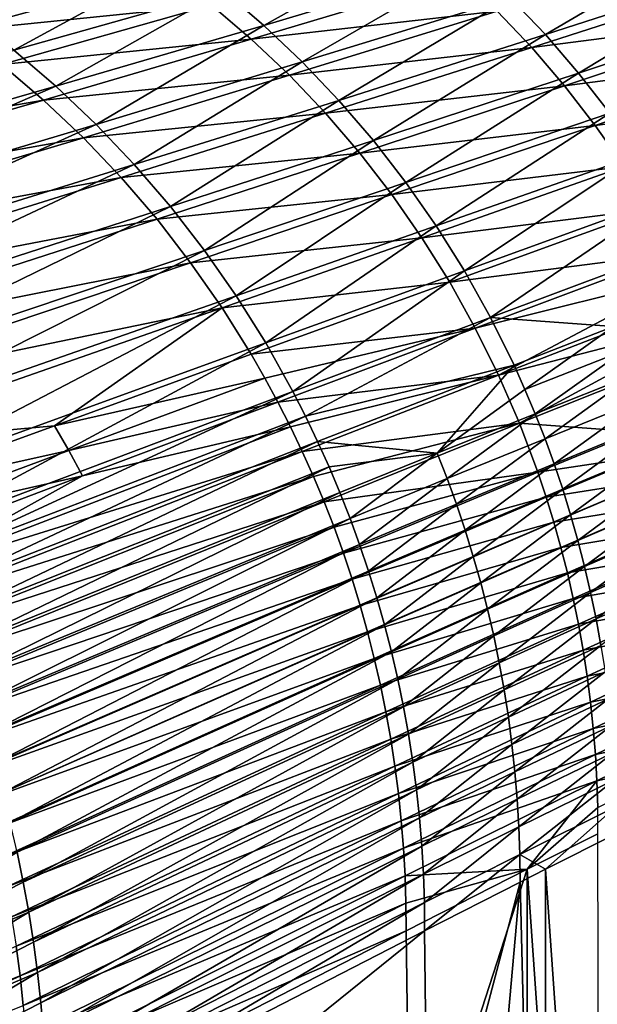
# Model space of a CAD drawing. Header units: metres. Extents: x -900 to 900, y -400 to 400.
# Tile 231 of 249: x 666 to 750, y 133 to 277. Entities that reach past the tile are written whole.
import ezdxf

# ---------------------------------------------------------------- set-up
doc = ezdxf.new("R2010")
doc.units = ezdxf.units.M

msp = doc.modelspace()

# ---------------------------------------------------------------- linework, layer by layer
at = {"layer": 'top'}
for points in [[(696.140564, 280.712952, -193.232162), (726.850037, 289.630035, -139.666245), (701.973083, 275.690826, -193.145844)], [(726.850037, 289.630035, -139.666245), (732.439453, 284.814392, -139.598907), (701.973083, 275.690826, -193.145844)], [(737.780701, 279.726501, -139.53241), (768.314331, 289.339294, -86.211838), (742.861511, 274.378143, -139.467117)], [(742.861511, 274.378143, -139.467117), (768.314331, 289.339294, -86.211838), (773.201111, 284.199371, -86.173347)], [(659.30835, 277.047516, -247.010651), (690.061401, 285.43866, -193.319229), (665.667358, 272.106506, -246.915344)], [(690.061401, 285.43866, -193.319229), (696.140564, 280.712952, -193.232162), (665.667358, 272.106506, -246.915344)], [(701.973083, 275.690826, -193.145844), (732.439453, 284.814392, -139.598907), (707.545654, 270.383759, -193.060745)], [(732.439453, 284.814392, -139.598907), (737.780701, 279.726501, -139.53241), (707.545654, 270.383759, -193.060745)], [(657.586487, 274.902618, -245.771866), (688.307922, 283.299896, -192.13884), (651.034851, 279.450592, -245.912582)], [(694.342712, 278.644592, -192.013016), (688.307922, 283.299896, -192.13884), (657.586487, 274.902618, -245.771866)], [(747.670288, 268.781555, -139.403473), (742.861511, 274.378143, -139.467117), (773.201111, 284.199371, -86.173347)], [(747.670288, 268.781555, -139.403473), (773.201111, 284.199371, -86.173347), (777.82782, 278.822815, -86.135628)], [(694.342712, 278.644592, -192.013016), (700.13385, 273.690735, -191.892166), (730.538452, 282.790558, -138.432159)], [(730.538452, 282.790558, -138.432159), (700.13385, 273.690735, -191.892166), (735.835388, 277.768463, -138.33403)], [(735.835388, 277.768463, -138.33403), (740.867798, 272.480621, -138.241013), (771.153809, 282.287537, -85.019493)], [(771.153809, 282.287537, -85.019493), (740.867798, 272.480621, -138.241013), (775.729065, 276.970154, -84.958496)], [(665.667358, 272.106506, -246.915344), (696.140564, 280.712952, -193.232162), (671.768677, 266.855316, -246.821625)], [(696.140564, 280.712952, -193.232162), (701.973083, 275.690826, -193.145844), (671.768677, 266.855316, -246.821625)], [(707.545654, 270.383759, -193.060745), (737.780701, 279.726501, -139.53241), (712.84552, 264.803894, -192.977402)], [(737.780701, 279.726501, -139.53241), (742.861511, 274.378143, -139.467117), (712.84552, 264.803894, -192.977402)], [(663.901611, 270.032257, -245.636459), (694.342712, 278.644592, -192.013016), (657.586487, 274.902618, -245.771866)], [(700.13385, 273.690735, -191.892166), (694.342712, 278.644592, -192.013016), (663.901611, 270.032257, -245.636459)], [(700.13385, 273.690735, -191.892166), (705.663879, 268.447693, -191.776764), (735.835388, 277.768463, -138.33403)], [(735.835388, 277.768463, -138.33403), (705.663879, 268.447693, -191.776764), (740.867798, 272.480621, -138.241013)], [(752.195984, 262.949646, -139.341843), (747.670288, 268.781555, -139.403473), (777.82782, 278.822815, -86.135628)], [(740.867798, 272.480621, -138.241013), (745.625244, 266.942505, -138.153458), (775.729065, 276.970154, -84.958496)], [(775.729065, 276.970154, -84.958496), (745.625244, 266.942505, -138.153458), (780.032227, 271.43042, -84.902359)], [(671.768677, 266.855316, -246.821625), (701.973083, 275.690826, -193.145844), (677.598267, 261.306, -246.72995)], [(701.973083, 275.690826, -193.145844), (707.545654, 270.383759, -193.060745), (677.598267, 261.306, -246.72995)], [(669.961731, 264.849304, -245.506821), (700.13385, 273.690735, -191.892166), (663.901611, 270.032257, -245.636459)], [(705.663879, 268.447693, -191.776764), (700.13385, 273.690735, -191.892166), (669.961731, 264.849304, -245.506821)], [(712.84552, 264.803894, -192.977402), (742.861511, 274.378143, -139.467117), (717.860718, 258.96402, -192.896286)], [(717.860718, 258.96402, -192.896286), (742.861511, 274.378143, -139.467117), (747.670288, 268.781555, -139.403473)], [(671.768677, 266.855316, -246.821625), (611.713806, 249.599762, -354.438263), (665.667358, 272.106506, -246.915344)], [(705.663879, 268.447693, -191.776764), (710.916809, 262.92627, -191.667252), (740.867798, 272.480621, -138.241013)], [(740.867798, 272.480621, -138.241013), (710.916809, 262.92627, -191.667252), (745.625244, 266.942505, -138.153458)], [(677.598267, 261.306, -246.72995), (707.545654, 270.383759, -193.060745), (683.142639, 255.471359, -246.640808)], [(707.545654, 270.383759, -193.060745), (712.84552, 264.803894, -192.977402), (683.142639, 255.471359, -246.640808)], [(745.625244, 266.942505, -138.153458), (750.098267, 261.170746, -138.071701), (780.032227, 271.43042, -84.902359)], [(780.032227, 271.43042, -84.902359), (750.098267, 261.170746, -138.071701), (784.054077, 265.684509, -84.85125)], [(663.901611, 270.032257, -245.636459), (603.340515, 253.29071, -353.127075), (669.961731, 264.849304, -245.506821)], [(675.748596, 259.363739, -245.383438), (705.663879, 268.447693, -191.776764), (669.961731, 264.849304, -245.506821)], [(710.916809, 262.92627, -191.667252), (705.663879, 268.447693, -191.776764), (675.748596, 259.363739, -245.383438)], [(722.579712, 252.877563, -192.817886), (717.860718, 258.96402, -192.896286), (747.670288, 268.781555, -139.403473)], [(722.579712, 252.877563, -192.817886), (747.670288, 268.781555, -139.403473), (752.195984, 262.949646, -139.341843)], [(618.096008, 243.528976, -354.347748), (611.713806, 249.599762, -354.438263), (671.768677, 266.855316, -246.821625)], [(677.598267, 261.306, -246.72995), (618.096008, 243.528976, -354.347748), (671.768677, 266.855316, -246.821625)], [(710.916809, 262.92627, -191.667252), (715.881714, 257.142578, -191.564026), (745.625244, 266.942505, -138.153458)], [(745.625244, 266.942505, -138.153458), (715.881714, 257.142578, -191.564026), (750.098267, 261.170746, -138.071701)], [(603.340515, 253.29071, -353.127075), (609.981384, 247.609665, -352.997192), (669.961731, 264.849304, -245.506821)], [(669.961731, 264.849304, -245.506821), (609.981384, 247.609665, -352.997192), (675.748596, 259.363739, -245.383438)], [(683.142639, 255.471359, -246.640808), (712.84552, 264.803894, -192.977402), (688.38916, 249.364807, -246.554657)], [(712.84552, 264.803894, -192.977402), (717.860718, 258.96402, -192.896286), (688.38916, 249.364807, -246.554657)], [(750.098267, 261.170746, -138.071701), (754.277588, 255.182022, -137.996048), (784.054077, 265.684509, -84.85125)], [(681.245361, 253.586823, -245.266769), (710.916809, 262.92627, -191.667252), (675.748596, 259.363739, -245.383438)], [(715.881714, 257.142578, -191.564026), (710.916809, 262.92627, -191.667252), (681.245361, 253.586823, -245.266769)], [(726.991882, 246.558472, -192.742722), (722.579712, 252.877563, -192.817886), (752.195984, 262.949646, -139.341843)], [(752.195984, 262.949646, -139.341843), (756.428345, 256.895874, -139.282639), (726.991882, 246.558472, -192.742722)], [(624.16803, 237.147766, -354.261108), (618.096008, 243.528976, -354.347748), (677.598267, 261.306, -246.72995)], [(683.142639, 255.471359, -246.640808), (624.16803, 237.147766, -354.261108), (677.598267, 261.306, -246.72995)], [(715.881714, 257.142578, -191.564026), (720.54895, 251.113983, -191.467499), (750.098267, 261.170746, -138.071701)], [(750.098267, 261.170746, -138.071701), (720.54895, 251.113983, -191.467499), (754.277588, 255.182022, -137.996048)], [(609.981384, 247.609665, -352.997192), (616.324951, 241.598602, -352.875092), (675.748596, 259.363739, -245.383438)], [(675.748596, 259.363739, -245.383438), (616.324951, 241.598602, -352.875092), (681.245361, 253.586823, -245.266769)], [(688.38916, 249.364807, -246.554657), (717.860718, 258.96402, -192.896286), (693.325806, 243.000473, -246.47197)], [(693.325806, 243.000473, -246.47197), (717.860718, 258.96402, -192.896286), (722.579712, 252.877563, -192.817886)], [(686.440491, 247.535553, -245.157227), (715.881714, 257.142578, -191.564026), (681.245361, 253.586823, -245.266769)], [(720.54895, 251.113983, -191.467499), (715.881714, 257.142578, -191.564026), (686.440491, 247.535553, -245.157227)], [(756.428345, 256.895874, -139.282639), (731.087219, 240.021255, -192.67128), (726.991882, 246.558472, -192.742722)], [(756.428345, 256.895874, -139.282639), (760.357605, 250.634125, -139.226257), (731.087219, 240.021255, -192.67128)], [(629.915649, 230.471207, -354.17865), (624.16803, 237.147766, -354.261108), (683.142639, 255.471359, -246.640808)], [(688.38916, 249.364807, -246.554657), (629.915649, 230.471207, -354.17865), (683.142639, 255.471359, -246.640808)], [(720.54895, 251.113983, -191.467499), (724.908936, 244.85788, -191.378036), (754.277588, 255.182022, -137.996048)], [(754.277588, 255.182022, -137.996048), (724.908936, 244.85788, -191.378036), (758.15387, 248.993011, -137.926849)], [(616.324951, 241.598602, -352.875092), (622.352295, 235.270294, -352.761108), (681.245361, 253.586823, -245.266769)], [(681.245361, 253.586823, -245.266769), (622.352295, 235.270294, -352.761108), (686.440491, 247.535553, -245.157227)], [(697.941223, 236.393082, -246.393204), (693.325806, 243.000473, -246.47197), (722.579712, 252.877563, -192.817886)], [(697.941223, 236.393082, -246.393204), (722.579712, 252.877563, -192.817886), (726.991882, 246.558472, -192.742722)], [(691.323975, 241.228241, -245.05513), (720.54895, 251.113983, -191.467499), (686.440491, 247.535553, -245.157227)], [(724.908936, 244.85788, -191.378036), (720.54895, 251.113983, -191.467499), (691.323975, 241.228241, -245.05513)], [(760.357605, 250.634125, -139.226257), (734.856506, 233.28093, -192.604034), (731.087219, 240.021255, -192.67128)], [(760.357605, 250.634125, -139.226257), (763.974915, 244.178833, -139.173096), (734.856506, 233.28093, -192.604034)], [(635.325317, 223.515152, -354.100739), (629.915649, 230.471207, -354.17865), (688.38916, 249.364807, -246.554657)], [(693.325806, 243.000473, -246.47197), (635.325317, 223.515152, -354.100739), (688.38916, 249.364807, -246.554657)], [(724.908936, 244.85788, -191.378036), (728.951904, 238.391632, -191.296036), (758.15387, 248.993011, -137.926849)], [(758.15387, 248.993011, -137.926849), (728.951904, 238.391632, -191.296036), (761.717712, 242.620346, -137.864426)], [(622.352295, 235.270294, -352.761108), (628.050598, 228.643784, -352.655396), (686.440491, 247.535553, -245.157227)], [(686.440491, 247.535553, -245.157227), (628.050598, 228.643784, -352.655396), (691.323975, 241.228241, -245.05513)], [(702.225037, 229.557953, -246.318832), (697.941223, 236.393082, -246.393204), (726.991882, 246.558472, -192.742722)], [(726.991882, 246.558472, -192.742722), (731.087219, 240.021255, -192.67128), (702.225037, 229.557953, -246.318832)], [(695.88562, 234.683182, -244.960876), (724.908936, 244.85788, -191.378036), (691.323975, 241.228241, -245.05513)], [(728.951904, 238.391632, -191.296036), (724.908936, 244.85788, -191.378036), (695.88562, 234.683182, -244.960876)], [(734.856506, 233.28093, -192.604034), (763.974915, 244.178833, -139.173096), (752.725342, 231.93576, -165.799606)], [(640.384399, 216.296082, -354.027618), (635.325317, 223.515152, -354.100739), (693.325806, 243.000473, -246.47197)], [(640.384399, 216.296082, -354.027618), (693.325806, 243.000473, -246.47197), (697.941223, 236.393082, -246.393204)], [(728.951904, 238.391632, -191.296036), (732.668335, 231.73262, -191.221878), (761.717712, 242.620346, -137.864426)], [(761.717712, 242.620346, -137.864426), (732.668335, 231.73262, -191.221878), (763.379578, 239.370361, -137.835861)], [(628.050598, 228.643784, -352.655396), (633.408447, 221.739563, -352.558228), (691.323975, 241.228241, -245.05513)], [(691.323975, 241.228241, -245.05513), (633.408447, 221.739563, -352.558228), (695.88562, 234.683182, -244.960876)], [(731.087219, 240.021255, -192.67128), (706.167603, 222.51091, -246.249298), (702.225037, 229.557953, -246.318832)], [(731.087219, 240.021255, -192.67128), (734.856506, 233.28093, -192.604034), (706.167603, 222.51091, -246.249298)], [(732.668335, 231.73262, -191.221878), (736.048462, 224.898224, -191.15596), (763.379578, 239.370361, -137.835861)], [(763.379578, 239.370361, -137.835861), (736.048462, 224.898224, -191.15596), (764.959839, 236.080719, -137.809128)], [(700.115417, 227.918716, -244.874832), (728.951904, 238.391632, -191.296036), (695.88562, 234.683182, -244.960876)], [(732.668335, 231.73262, -191.221878), (728.951904, 238.391632, -191.296036), (700.115417, 227.918716, -244.874832)], [(645.080994, 208.831192, -353.959625), (640.384399, 216.296082, -354.027618), (697.941223, 236.393082, -246.393204)], [(645.080994, 208.831192, -353.959625), (697.941223, 236.393082, -246.393204), (702.225037, 229.557953, -246.318832)], [(736.048462, 224.898224, -191.15596), (766.457336, 232.753494, -137.784241), (764.959839, 236.080719, -137.809128)], [(633.408447, 221.739563, -352.558228), (638.414551, 214.578186, -352.469788), (695.88562, 234.683182, -244.960876)], [(695.88562, 234.683182, -244.960876), (638.414551, 214.578186, -352.469788), (671.542908, 217.536606, -298.607544)], [(700.115417, 227.918716, -244.874832), (695.88562, 234.683182, -244.960876), (671.542908, 217.536606, -298.607544)], [(734.856506, 233.28093, -192.604034), (708.008057, 218.91301, -246.216492), (706.167603, 222.51091, -246.249298)], [(708.008057, 218.91301, -246.216492), (734.856506, 233.28093, -192.604034), (738.291321, 226.352997, -192.541489)], [(738.291321, 226.352997, -192.541489), (734.856506, 233.28093, -192.604034), (752.725342, 231.93576, -165.799606)], [(702.102661, 224.459915, -244.834991), (732.668335, 231.73262, -191.221878), (700.115417, 227.918716, -244.874832)], [(704.003174, 220.95314, -244.797333), (732.668335, 231.73262, -191.221878), (702.102661, 224.459915, -244.834991)], [(704.003174, 220.95314, -244.797333), (736.048462, 224.898224, -191.15596), (732.668335, 231.73262, -191.221878)], [(736.048462, 224.898224, -191.15596), (739.082764, 217.905823, -191.098648), (766.457336, 232.753494, -137.784241)], [(752.725342, 231.93576, -165.799606), (739.880859, 222.823639, -192.512131), (738.291321, 226.352997, -192.541489)], [(739.082764, 217.905823, -191.098648), (767.870911, 229.390762, -137.761261), (766.457336, 232.753494, -137.784241)], [(754.282043, 228.482697, -165.772949), (739.880859, 222.823639, -192.512131), (752.725342, 231.93576, -165.799606)], [(649.404358, 201.138214, -353.897095), (645.080994, 208.831192, -353.959625), (702.225037, 229.557953, -246.318832)], [(702.225037, 229.557953, -246.318832), (706.167603, 222.51091, -246.249298), (649.404358, 201.138214, -353.897095)], [(756.04364, 216.661957, -164.352264), (767.870911, 229.390762, -137.761261), (739.082764, 217.905823, -191.098648)], [(702.102661, 224.459915, -244.834991), (700.115417, 227.918716, -244.874832), (671.542908, 217.536606, -298.607544)], [(739.880859, 222.823639, -192.512131), (754.282043, 228.482697, -165.772949), (741.384033, 219.253387, -192.484131)], [(741.384033, 219.253387, -192.484131), (754.282043, 228.482697, -165.772949), (755.754211, 224.989685, -165.747528)], [(709.759949, 215.268295, -246.185074), (708.008057, 218.91301, -246.216492), (738.291321, 226.352997, -192.541489)], [(738.291321, 226.352997, -192.541489), (727.131042, 213.539215, -219.277603), (709.759949, 215.268295, -246.185074)], [(739.880859, 222.823639, -192.512131), (727.131042, 213.539215, -219.277603), (738.291321, 226.352997, -192.541489)], [(705.815674, 217.400665, -244.761902), (736.048462, 224.898224, -191.15596), (704.003174, 220.95314, -244.797333)], [(736.048462, 224.898224, -191.15596), (705.815674, 217.400665, -244.761902), (707.53894, 213.804764, -244.72876)], [(739.082764, 217.905823, -191.098648), (736.048462, 224.898224, -191.15596), (707.53894, 213.804764, -244.72876)], [(741.384033, 219.253387, -192.484131), (755.754211, 224.989685, -165.747528), (742.799927, 215.644272, -192.45755)], [(755.754211, 224.989685, -165.747528), (757.141052, 221.458725, -165.723373), (742.799927, 215.644272, -192.45755)], [(671.542908, 217.536606, -298.607544), (673.625793, 213.917831, -298.568787), (702.102661, 224.459915, -244.834991)], [(673.625793, 213.917831, -298.568787), (704.003174, 220.95314, -244.797333), (702.102661, 224.459915, -244.834991)], [(706.167603, 222.51091, -246.249298), (651.422913, 197.211914, -353.86792), (649.404358, 201.138214, -353.897095)], [(706.167603, 222.51091, -246.249298), (708.008057, 218.91301, -246.216492), (651.422913, 197.211914, -353.86792)], [(727.131042, 213.539215, -219.277603), (739.880859, 222.823639, -192.512131), (741.384033, 219.253387, -192.484131)], [(675.617737, 210.249283, -298.532288), (704.003174, 220.95314, -244.797333), (673.625793, 213.917831, -298.568787)], [(675.617737, 210.249283, -298.532288), (705.815674, 217.400665, -244.761902), (704.003174, 220.95314, -244.797333)], [(742.799927, 215.644272, -192.45755), (757.141052, 221.458725, -165.723373), (744.127808, 211.998383, -192.432449)], [(744.127808, 211.998383, -192.432449), (757.141052, 221.458725, -165.723373), (758.441711, 217.891861, -165.700546)], [(708.008057, 218.91301, -246.216492), (653.344421, 193.235504, -353.84024), (651.422913, 197.211914, -353.86792)], [(653.344421, 193.235504, -353.84024), (708.008057, 218.91301, -246.216492), (709.759949, 215.268295, -246.185074)], [(728.578125, 209.849625, -219.250031), (727.131042, 213.539215, -219.277603), (741.384033, 219.253387, -192.484131)], [(741.384033, 219.253387, -192.484131), (742.799927, 215.644272, -192.45755), (728.578125, 209.849625, -219.250031)], [(638.414551, 214.578186, -352.469788), (643.057434, 207.180191, -352.390259), (671.542908, 217.536606, -298.607544)], [(671.542908, 217.536606, -298.607544), (643.057434, 207.180191, -352.390259), (673.625793, 213.917831, -298.568787)], [(707.53894, 213.804764, -244.72876), (709.17157, 210.16777, -244.697937), (739.082764, 217.905823, -191.098648)], [(709.17157, 210.16777, -244.697937), (710.712463, 206.491928, -244.669479), (739.082764, 217.905823, -191.098648)], [(739.082764, 217.905823, -191.098648), (710.712463, 206.491928, -244.669479), (741.763123, 210.772614, -191.050339)], [(741.763123, 210.772614, -191.050339), (756.04364, 216.661957, -164.352264), (739.082764, 217.905823, -191.098648)], [(745.366943, 208.317795, -192.40889), (744.127808, 211.998383, -192.432449), (758.441711, 217.891861, -165.700546)], [(758.441711, 217.891861, -165.700546), (759.655579, 214.291107, -165.679108), (745.366943, 208.317795, -192.40889)], [(649.31604, 195.684418, -352.288177), (705.815674, 217.400665, -244.761902), (675.617737, 210.249283, -298.532288)], [(707.53894, 213.804764, -244.72876), (705.815674, 217.400665, -244.761902), (649.31604, 195.684418, -352.288177)], [(757.22522, 213.12735, -164.332932), (756.04364, 216.661957, -164.352264), (741.763123, 210.772614, -191.050339)], [(655.167908, 189.211365, -353.814087), (653.344421, 193.235504, -353.84024), (709.759949, 215.268295, -246.185074)], [(709.759949, 215.268295, -246.185074), (711.422302, 211.578888, -246.15509), (655.167908, 189.211365, -353.814087)], [(727.131042, 213.539215, -219.277603), (711.422302, 211.578888, -246.15509), (709.759949, 215.268295, -246.185074)], [(742.799927, 215.644272, -192.45755), (729.935242, 206.122482, -219.224045), (728.578125, 209.849625, -219.250031)], [(729.935242, 206.122482, -219.224045), (742.799927, 215.644272, -192.45755), (744.127808, 211.998383, -192.432449)], [(643.057434, 207.180191, -352.390259), (645.239136, 203.398865, -352.353912), (673.625793, 213.917831, -298.568787)], [(645.239136, 203.398865, -352.353912), (675.617737, 210.249283, -298.532288), (673.625793, 213.917831, -298.568787)], [(649.31604, 195.684418, -352.288177), (651.208374, 191.756424, -352.25882), (707.53894, 213.804764, -244.72876)], [(651.208374, 191.756424, -352.25882), (709.17157, 210.16777, -244.697937), (707.53894, 213.804764, -244.72876)], [(712.994202, 207.846909, -246.126602), (711.422302, 211.578888, -246.15509), (727.131042, 213.539215, -219.277603)], [(714.474731, 204.074539, -246.09967), (712.994202, 207.846909, -246.126602), (727.131042, 213.539215, -219.277603)], [(714.474731, 204.074539, -246.09967), (727.131042, 213.539215, -219.277603), (728.578125, 209.849625, -219.250031)], [(759.655579, 214.291107, -165.679108), (746.516724, 204.604645, -192.386917), (745.366943, 208.317795, -192.40889)], [(759.655579, 214.291107, -165.679108), (760.781921, 210.658539, -165.659119), (746.516724, 204.604645, -192.386917)], [(731.201599, 202.35994, -219.199692), (729.935242, 206.122482, -219.224045), (744.127808, 211.998383, -192.432449)], [(731.201599, 202.35994, -219.199692), (744.127808, 211.998383, -192.432449), (745.366943, 208.317795, -192.40889)], [(742.969788, 207.158417, -191.029678), (757.22522, 213.12735, -164.332932), (741.763123, 210.772614, -191.050339)], [(758.319458, 209.564438, -164.315857), (757.22522, 213.12735, -164.332932), (742.969788, 207.158417, -191.029678)], [(711.422302, 211.578888, -246.15509), (656.892273, 185.141891, -353.789459), (655.167908, 189.211365, -353.814087)], [(656.892273, 185.141891, -353.789459), (711.422302, 211.578888, -246.15509), (712.994202, 207.846909, -246.126602)], [(710.712463, 206.491928, -244.669479), (712.160461, 202.779526, -244.643433), (741.763123, 210.772614, -191.050339)], [(741.763123, 210.772614, -191.050339), (712.160461, 202.779526, -244.643433), (713.515442, 199.032745, -244.619843)], [(742.969788, 207.158417, -191.029678), (741.763123, 210.772614, -191.050339), (713.515442, 199.032745, -244.619843)], [(760.781921, 210.658539, -165.659119), (747.576477, 200.861038, -192.366623), (746.516724, 204.604645, -192.386917)], [(747.576477, 200.861038, -192.366623), (760.781921, 210.658539, -165.659119), (761.820129, 206.996231, -165.640625)], [(647.325806, 199.566086, -352.319885), (675.617737, 210.249283, -298.532288), (645.239136, 203.398865, -352.353912)], [(647.325806, 199.566086, -352.319885), (649.31604, 195.684418, -352.288177), (675.617737, 210.249283, -298.532288)], [(651.208374, 191.756424, -352.25882), (653.001404, 187.784653, -352.231842), (709.17157, 210.16777, -244.697937)], [(653.001404, 187.784653, -352.231842), (710.712463, 206.491928, -244.669479), (709.17157, 210.16777, -244.697937)], [(715.863159, 200.263962, -246.074356), (714.474731, 204.074539, -246.09967), (728.578125, 209.849625, -219.250031)], [(728.578125, 209.849625, -219.250031), (729.935242, 206.122482, -219.224045), (715.863159, 200.263962, -246.074356)], [(744.087219, 203.515213, -191.011414), (758.319458, 209.564438, -164.315857), (742.969788, 207.158417, -191.029678)], [(759.326294, 205.97522, -164.301086), (758.319458, 209.564438, -164.315857), (744.087219, 203.515213, -191.011414)], [(658.516541, 181.029526, -353.766388), (656.892273, 185.141891, -353.789459), (712.994202, 207.846909, -246.126602)], [(658.516541, 181.029526, -353.766388), (712.994202, 207.846909, -246.126602), (714.474731, 204.074539, -246.09967)], [(732.376587, 198.564163, -219.177032), (731.201599, 202.35994, -219.199692), (745.366943, 208.317795, -192.40889)], [(745.366943, 208.317795, -192.40889), (746.516724, 204.604645, -192.386917), (732.376587, 198.564163, -219.177032)], [(653.001404, 187.784653, -352.231842), (654.693665, 183.771713, -352.207306), (710.712463, 206.491928, -244.669479)], [(654.693665, 183.771713, -352.207306), (712.160461, 202.779526, -244.643433), (710.712463, 206.491928, -244.669479)], [(714.7771, 195.253738, -244.59874), (742.969788, 207.158417, -191.029678), (713.515442, 199.032745, -244.619843)], [(744.087219, 203.515213, -191.011414), (742.969788, 207.158417, -191.029678), (714.7771, 195.253738, -244.59874)], [(729.935242, 206.122482, -219.224045), (717.158691, 196.417389, -246.05069), (715.863159, 200.263962, -246.074356)], [(717.158691, 196.417389, -246.05069), (729.935242, 206.122482, -219.224045), (731.201599, 202.35994, -219.199692)], [(748.545593, 197.089127, -192.348038), (747.576477, 200.861038, -192.366623), (761.820129, 206.996231, -165.640625)], [(748.545593, 197.089127, -192.348038), (761.820129, 206.996231, -165.640625), (762.769714, 203.306305, -165.623672)], [(746.516724, 204.604645, -192.386917), (733.459473, 194.737366, -219.156128), (732.376587, 198.564163, -219.177032)], [(746.516724, 204.604645, -192.386917), (747.576477, 200.861038, -192.366623), (733.459473, 194.737366, -219.156128)], [(745.115295, 199.845078, -190.995575), (759.326294, 205.97522, -164.301086), (744.087219, 203.515213, -191.011414)], [(760.245483, 202.361725, -164.288651), (759.326294, 205.97522, -164.301086), (745.115295, 199.845078, -190.995575)], [(660.039856, 176.876694, -353.744965), (658.516541, 181.029526, -353.766388), (714.474731, 204.074539, -246.09967)], [(660.039856, 176.876694, -353.744965), (714.474731, 204.074539, -246.09967), (715.863159, 200.263962, -246.074356)], [(715.945435, 191.444687, -244.580185), (744.087219, 203.515213, -191.011414), (714.7771, 195.253738, -244.59874)], [(745.115295, 199.845078, -190.995575), (744.087219, 203.515213, -191.011414), (715.945435, 191.444687, -244.580185)], [(749.423706, 193.291092, -192.331238), (748.545593, 197.089127, -192.348038), (762.769714, 203.306305, -165.623672)], [(762.769714, 203.306305, -165.623672), (763.630127, 199.590836, -165.608353), (749.423706, 193.291092, -192.331238)], [(654.693665, 183.771713, -352.207306), (656.284119, 179.720093, -352.185181), (712.160461, 202.779526, -244.643433)], [(712.160461, 202.779526, -244.643433), (656.284119, 179.720093, -352.185181), (713.515442, 199.032745, -244.619843)], [(718.360718, 192.537033, -246.028748), (717.158691, 196.417389, -246.05069), (731.201599, 202.35994, -219.199692)], [(718.360718, 192.537033, -246.028748), (731.201599, 202.35994, -219.199692), (732.376587, 198.564163, -219.177032)], [(746.053833, 196.15007, -190.982224), (760.245483, 202.361725, -164.288651), (745.115295, 199.845078, -190.995575)], [(761.076904, 198.725937, -164.27861), (760.245483, 202.361725, -164.288651), (746.053833, 196.15007, -190.982224)], [(661.461304, 172.685898, -353.725159), (660.039856, 176.876694, -353.744965), (715.863159, 200.263962, -246.074356)], [(715.863159, 200.263962, -246.074356), (717.158691, 196.417389, -246.05069), (661.461304, 172.685898, -353.725159)], [(747.576477, 200.861038, -192.366623), (734.449707, 190.881714, -219.137054), (733.459473, 194.737366, -219.156128)], [(734.449707, 190.881714, -219.137054), (747.576477, 200.861038, -192.366623), (748.545593, 197.089127, -192.348038)], [(713.515442, 199.032745, -244.619843), (656.284119, 179.720093, -352.185181), (657.772339, 175.632248, -352.165497)], [(714.7771, 195.253738, -244.59874), (713.515442, 199.032745, -244.619843), (657.772339, 175.632248, -352.165497)], [(717.020203, 187.607742, -244.564194), (745.115295, 199.845078, -190.995575), (715.945435, 191.444687, -244.580185)], [(746.053833, 196.15007, -190.982224), (745.115295, 199.845078, -190.995575), (717.020203, 187.607742, -244.564194)], [(763.630127, 199.590836, -165.608353), (750.210266, 189.469086, -192.316284), (749.423706, 193.291092, -192.331238)], [(763.630127, 199.590836, -165.608353), (764.400879, 195.85199, -165.594681), (750.210266, 189.469086, -192.316284)], [(719.468445, 188.625168, -246.008591), (718.360718, 192.537033, -246.028748), (732.376587, 198.564163, -219.177032)], [(732.376587, 198.564163, -219.177032), (733.459473, 194.737366, -219.156128), (719.468445, 188.625168, -246.008591)], [(746.90271, 192.432251, -190.971405), (761.076904, 198.725937, -164.27861), (746.053833, 196.15007, -190.982224)], [(761.820435, 195.069885, -164.270996), (761.076904, 198.725937, -164.27861), (746.90271, 192.432251, -190.971405)], [(717.158691, 196.417389, -246.05069), (662.78009, 168.459625, -353.707062), (661.461304, 172.685898, -353.725159)], [(717.158691, 196.417389, -246.05069), (718.360718, 192.537033, -246.028748), (662.78009, 168.459625, -353.707062)], [(718.001282, 183.745102, -244.550842), (746.053833, 196.15007, -190.982224), (717.020203, 187.607742, -244.564194)], [(746.90271, 192.432251, -190.971405), (746.053833, 196.15007, -190.982224), (718.001282, 183.745102, -244.550842)], [(735.346863, 186.999435, -219.119858), (734.449707, 190.881714, -219.137054), (748.545593, 197.089127, -192.348038)], [(735.346863, 186.999435, -219.119858), (748.545593, 197.089127, -192.348038), (749.423706, 193.291092, -192.331238)], [(659.158264, 171.510559, -352.148315), (714.7771, 195.253738, -244.59874), (657.772339, 175.632248, -352.165497)], [(715.945435, 191.444687, -244.580185), (714.7771, 195.253738, -244.59874), (659.158264, 171.510559, -352.148315)], [(733.459473, 194.737366, -219.156128), (720.481445, 184.684052, -245.990265), (719.468445, 188.625168, -246.008591)], [(733.459473, 194.737366, -219.156128), (734.449707, 190.881714, -219.137054), (720.481445, 184.684052, -245.990265)], [(747.661743, 188.69368, -190.963181), (761.820435, 195.069885, -164.270996), (746.90271, 192.432251, -190.971405)], [(762.475891, 191.395477, -164.265884), (761.820435, 195.069885, -164.270996), (747.661743, 188.69368, -190.963181)], [(764.400879, 195.85199, -165.594681), (750.904907, 185.625305, -192.303223), (750.210266, 189.469086, -192.316284)], [(736.150452, 183.092789, -219.104599), (735.346863, 186.999435, -219.119858), (749.423706, 193.291092, -192.331238)], [(749.423706, 193.291092, -192.331238), (750.210266, 189.469086, -192.316284), (736.150452, 183.092789, -219.104599)], [(662.78009, 168.459625, -353.707062), (718.360718, 192.537033, -246.028748), (663.995605, 164.200394, -353.690674)], [(663.995605, 164.200394, -353.690674), (718.360718, 192.537033, -246.028748), (719.468445, 188.625168, -246.008591)], [(718.888611, 179.858902, -244.540146), (746.90271, 192.432251, -190.971405), (718.001282, 183.745102, -244.550842)], [(747.661743, 188.69368, -190.963181), (746.90271, 192.432251, -190.971405), (718.888611, 179.858902, -244.540146)], [(660.44165, 167.357452, -352.133636), (715.945435, 191.444687, -244.580185), (659.158264, 171.510559, -352.148315)], [(717.020203, 187.607742, -244.564194), (715.945435, 191.444687, -244.580185), (660.44165, 167.357452, -352.133636)], [(734.449707, 190.881714, -219.137054), (721.39917, 180.715958, -245.973816), (720.481445, 184.684052, -245.990265)], [(721.39917, 180.715958, -245.973816), (734.449707, 190.881714, -219.137054), (735.346863, 186.999435, -219.119858)], [(748.330811, 184.93631, -190.957565), (762.475891, 191.395477, -164.265884), (747.661743, 188.69368, -190.963181)], [(763.043152, 187.70433, -164.263336), (762.475891, 191.395477, -164.265884), (748.330811, 184.93631, -190.957565)], [(750.210266, 189.469086, -192.316284), (736.860046, 179.163986, -219.091339), (736.150452, 183.092789, -219.104599)], [(750.210266, 189.469086, -192.316284), (750.904907, 185.625305, -192.303223), (736.860046, 179.163986, -219.091339)], [(661.622375, 163.175339, -352.12149), (717.020203, 187.607742, -244.564194), (660.44165, 167.357452, -352.133636)], [(718.001282, 183.745102, -244.550842), (717.020203, 187.607742, -244.564194), (661.622375, 163.175339, -352.12149)], [(665.107178, 159.910767, -353.676025), (663.995605, 164.200394, -353.690674), (719.468445, 188.625168, -246.008591)], [(719.468445, 188.625168, -246.008591), (720.481445, 184.684052, -245.990265), (665.107178, 159.910767, -353.676025)], [(719.681946, 175.951324, -244.53215), (747.661743, 188.69368, -190.963181), (718.888611, 179.858902, -244.540146)], [(747.661743, 188.69368, -190.963181), (719.681946, 175.951324, -244.53215), (748.330811, 184.93631, -190.957565)], [(748.909851, 181.161789, -190.954666), (763.043152, 187.70433, -164.263336), (748.330811, 184.93631, -190.957565)], [(763.522217, 183.997971, -164.263428), (763.043152, 187.70433, -164.263336), (748.909851, 181.161789, -190.954666)], [(722.221069, 176.72319, -245.95932), (721.39917, 180.715958, -245.973816), (735.346863, 186.999435, -219.119858)], [(722.221069, 176.72319, -245.95932), (735.346863, 186.999435, -219.119858), (736.150452, 183.092789, -219.104599)], [(720.481445, 184.684052, -245.990265), (666.114136, 155.593292, -353.663177), (665.107178, 159.910767, -353.676025)], [(720.481445, 184.684052, -245.990265), (721.39917, 180.715958, -245.973816), (666.114136, 155.593292, -353.663177)], [(748.330811, 184.93631, -190.957565), (719.681946, 175.951324, -244.53215), (720.381226, 172.02446, -244.526901)], [(748.909851, 181.161789, -190.954666), (748.330811, 184.93631, -190.957565), (720.381226, 172.02446, -244.526901)], [(750.904907, 185.625305, -192.303223), (737.475342, 175.215302, -219.080139), (736.860046, 179.163986, -219.091339)], [(737.475342, 175.215302, -219.080139), (750.904907, 185.625305, -192.303223), (751.507263, 181.761948, -192.292114)], [(662.700256, 158.966599, -352.111877), (718.001282, 183.745102, -244.550842), (661.622375, 163.175339, -352.12149)], [(718.888611, 179.858902, -244.540146), (718.001282, 183.745102, -244.550842), (662.700256, 158.966599, -352.111877)], [(749.398865, 177.371704, -190.954529), (763.522217, 183.997971, -164.263428), (748.909851, 181.161789, -190.954666)], [(763.913025, 180.277954, -164.266235), (763.522217, 183.997971, -164.263428), (749.398865, 177.371704, -190.954529)], [(722.946899, 172.708054, -245.946823), (722.221069, 176.72319, -245.95932), (736.150452, 183.092789, -219.104599)], [(736.150452, 183.092789, -219.104599), (736.860046, 179.163986, -219.091339), (722.946899, 172.708054, -245.946823)], [(737.996094, 171.248993, -219.07106), (737.475342, 175.215302, -219.080139), (751.507263, 181.761948, -192.292114)], [(737.996094, 171.248993, -219.07106), (751.507263, 181.761948, -192.292114), (752.017151, 177.88121, -192.283051)], [(721.39917, 180.715958, -245.973816), (667.015991, 151.250549, -353.652161), (666.114136, 155.593292, -353.663177)], [(667.015991, 151.250549, -353.652161), (721.39917, 180.715958, -245.973816), (722.221069, 176.72319, -245.95932)], [(720.381226, 172.02446, -244.526901), (720.986328, 168.080078, -244.52446), (748.909851, 181.161789, -190.954666)], [(720.986328, 168.080078, -244.52446), (749.398865, 177.371704, -190.954529), (748.909851, 181.161789, -190.954666)], [(749.797729, 173.567612, -190.95726), (763.913025, 180.277954, -164.266235), (749.398865, 177.371704, -190.954529)], [(764.215393, 176.546249, -164.271805), (763.913025, 180.277954, -164.266235), (749.797729, 173.567612, -190.95726)], [(663.67511, 154.733658, -352.104858), (718.888611, 179.858902, -244.540146), (662.700256, 158.966599, -352.111877)], [(719.681946, 175.951324, -244.53215), (718.888611, 179.858902, -244.540146), (663.67511, 154.733658, -352.104858)], [(736.860046, 179.163986, -219.091339), (723.576172, 168.672882, -245.936371), (722.946899, 172.708054, -245.946823)], [(736.860046, 179.163986, -219.091339), (737.475342, 175.215302, -219.080139), (723.576172, 168.672882, -245.936371)], [(738.421997, 167.267349, -219.064178), (737.996094, 171.248993, -219.07106), (752.017151, 177.88121, -192.283051)], [(752.017151, 177.88121, -192.283051), (752.434204, 173.985336, -192.276047), (738.421997, 167.267349, -219.064178)], [(664.546814, 150.478912, -352.100403), (719.681946, 175.951324, -244.53215), (663.67511, 154.733658, -352.104858)], [(720.381226, 172.02446, -244.526901), (719.681946, 175.951324, -244.53215), (664.546814, 150.478912, -352.100403)], [(667.812317, 146.885132, -353.643005), (667.015991, 151.250549, -353.652161), (722.221069, 176.72319, -245.95932)], [(667.812317, 146.885132, -353.643005), (722.221069, 176.72319, -245.95932), (722.946899, 172.708054, -245.946823)], [(720.986328, 168.080078, -244.52446), (721.497253, 164.119949, -244.524918), (749.398865, 177.371704, -190.954529)], [(721.497253, 164.119949, -244.524918), (749.797729, 173.567612, -190.95726), (749.398865, 177.371704, -190.954529)], [(750.106323, 169.751541, -190.962906), (764.215393, 176.546249, -164.271805), (749.797729, 173.567612, -190.95726)], [(764.428955, 172.806335, -164.280121), (764.215393, 176.546249, -164.271805), (750.106323, 169.751541, -190.962906)], [(737.475342, 175.215302, -219.080139), (724.108643, 164.62001, -245.92804), (723.576172, 168.672882, -245.936371)], [(724.108643, 164.62001, -245.92804), (737.475342, 175.215302, -219.080139), (737.996094, 171.248993, -219.07106)], [(749.797729, 173.567612, -190.95726), (721.497253, 164.119949, -244.524918), (721.91394, 160.145798, -244.528305)], [(750.106323, 169.751541, -190.962906), (749.797729, 173.567612, -190.95726), (721.91394, 160.145798, -244.528305)], [(752.434204, 173.985336, -192.276047), (738.75293, 163.272644, -219.059525), (738.421997, 167.267349, -219.064178)], [(752.434204, 173.985336, -192.276047), (752.758362, 170.076523, -192.271194), (738.75293, 163.272644, -219.059525)], [(665.315186, 146.204742, -352.098572), (720.381226, 172.02446, -244.526901), (664.546814, 150.478912, -352.100403)], [(720.986328, 168.080078, -244.52446), (720.381226, 172.02446, -244.526901), (665.315186, 146.204742, -352.098572)], [(668.502747, 142.499649, -353.635712), (667.812317, 146.885132, -353.643005), (722.946899, 172.708054, -245.946823)], [(722.946899, 172.708054, -245.946823), (723.576172, 168.672882, -245.936371), (668.502747, 142.499649, -353.635712)], [(750.32428, 165.927063, -190.971436), (764.428955, 172.806335, -164.280121), (750.106323, 169.751541, -190.962906)], [(764.553406, 169.062027, -164.291183), (764.428955, 172.806335, -164.280121), (750.32428, 165.927063, -190.971436)], [(724.544128, 160.551758, -245.92186), (724.108643, 164.62001, -245.92804), (737.996094, 171.248993, -219.07106)], [(724.544128, 160.551758, -245.92186), (737.996094, 171.248993, -219.07106), (738.421997, 167.267349, -219.064178)], [(750.106323, 169.751541, -190.962906), (721.91394, 160.145798, -244.528305), (722.236328, 156.159744, -244.534714)], [(750.32428, 165.927063, -190.971436), (750.106323, 169.751541, -190.962906), (722.236328, 156.159744, -244.534714)], [(752.758362, 170.076523, -192.271194), (738.988831, 159.267166, -219.057159), (738.75293, 163.272644, -219.059525)], [(752.758362, 170.076523, -192.271194), (752.989502, 166.157013, -192.268524), (738.988831, 159.267166, -219.057159)], [(750.451233, 162.098068, -190.982849), (764.553406, 169.062027, -164.291183), (750.32428, 165.927063, -190.971436)], [(665.980164, 141.913452, -352.099426), (720.986328, 168.080078, -244.52446), (665.315186, 146.204742, -352.098572)], [(721.497253, 164.119949, -244.524918), (720.986328, 168.080078, -244.52446), (665.980164, 141.913452, -352.099426)], [(723.576172, 168.672882, -245.936371), (669.086914, 138.09671, -353.630371), (668.502747, 142.499649, -353.635712)], [(723.576172, 168.672882, -245.936371), (724.108643, 164.62001, -245.92804), (669.086914, 138.09671, -353.630371)], [(724.882507, 156.47049, -245.917892), (724.544128, 160.551758, -245.92186), (738.421997, 167.267349, -219.064178)], [(738.421997, 167.267349, -219.064178), (738.75293, 163.272644, -219.059525), (724.882507, 156.47049, -245.917892)], [(752.989502, 166.157013, -192.268524), (739.129578, 155.25322, -219.057175), (738.988831, 159.267166, -219.057159)], [(752.989502, 166.157013, -192.268524), (753.127502, 162.22905, -192.268127), (739.129578, 155.25322, -219.057175)], [(724.108643, 164.62001, -245.92804), (669.564575, 133.67894, -353.626953), (669.086914, 138.09671, -353.630371)], [(669.564575, 133.67894, -353.626953), (724.108643, 164.62001, -245.92804), (724.544128, 160.551758, -245.92186)], [(750.32428, 165.927063, -190.971436), (722.236328, 156.159744, -244.534714), (722.463989, 152.165344, -244.544098)], [(740.209839, 153.103928, -210.568954), (750.32428, 165.927063, -190.971436), (722.463989, 152.165344, -244.544098)], [(750.451233, 162.098068, -190.982849), (750.32428, 165.927063, -190.971436), (740.209839, 153.103928, -210.568954)], [(666.541565, 137.607285, -352.102966), (721.497253, 164.119949, -244.524918), (665.980164, 141.913452, -352.099426)], [(721.91394, 160.145798, -244.528305), (721.497253, 164.119949, -244.524918), (666.541565, 137.607285, -352.102966)], [(738.75293, 163.272644, -219.059525), (725.123535, 152.378571, -245.916214), (724.882507, 156.47049, -245.917892)], [(738.75293, 163.272644, -219.059525), (738.988831, 159.267166, -219.057159), (725.123535, 152.378571, -245.916214)], [(753.127502, 162.22905, -192.268127), (742.870422, 153.103928, -211.955048), (739.129578, 155.25322, -219.057175)], [(750.455872, 158.264175, -190.990326), (750.451233, 162.098068, -190.982849), (740.209839, 153.103928, -210.568954)], [(753.172424, 158.294846, -192.27005), (742.870422, 153.103928, -211.955048), (753.127502, 162.22905, -192.268127)], [(669.935547, 129.248978, -353.625549), (669.564575, 133.67894, -353.626953), (724.544128, 160.551758, -245.92186)], [(669.935547, 129.248978, -353.625549), (724.544128, 160.551758, -245.92186), (724.882507, 156.47049, -245.917892)], [(666.999268, 133.288513, -352.109253), (721.91394, 160.145798, -244.528305), (666.541565, 137.607285, -352.102966)], [(722.236328, 156.159744, -244.534714), (721.91394, 160.145798, -244.528305), (666.999268, 133.288513, -352.109253)], [(738.988831, 159.267166, -219.057159), (725.267273, 148.278351, -245.916855), (725.123535, 152.378571, -245.916214)], [(738.988831, 159.267166, -219.057159), (739.129578, 155.25322, -219.057175), (725.267273, 148.278351, -245.916855)], [(750.843628, 0.734328, -190.252853), (750.455872, 158.264175, -190.990326), (740.209839, 153.103928, -210.568954)], [(742.870422, 153.103928, -211.955048), (753.172424, 158.294846, -192.27005), (753.495422, 0.734328, -191.655746)], [(667.35321, 128.959549, -352.118317), (722.236328, 156.159744, -244.534714), (666.999268, 133.288513, -352.109253)], [(722.463989, 152.165344, -244.544098), (722.236328, 156.159744, -244.534714), (667.35321, 128.959549, -352.118317)], [(670.199707, 124.809471, -353.62616), (669.935547, 129.248978, -353.625549), (724.882507, 156.47049, -245.917892)], [(724.882507, 156.47049, -245.917892), (725.123535, 152.378571, -245.916214), (670.199707, 124.809471, -353.62616)], [(667.015991, 151.250549, -353.652161), (612.775635, 123.566879, -460.368866), (666.114136, 155.593292, -353.663177)], [(739.129578, 155.25322, -219.057175), (725.313782, 144.17218, -245.919861), (725.267273, 148.278351, -245.916855)], [(739.129578, 155.25322, -219.057175), (739.175232, 151.233078, -219.059601), (725.313782, 144.17218, -245.919861)], [(742.870422, 153.103928, -211.955048), (739.175232, 151.233078, -219.059601), (739.129578, 155.25322, -219.057175)], [(740.209839, 153.103928, -210.568954), (722.463989, 152.165344, -244.544098), (722.596619, 148.166397, -244.556442)], [(722.620789, 144.166611, -244.564392), (740.209839, 153.103928, -210.568954), (722.596619, 148.166397, -244.556442)], [(722.620789, 144.166611, -244.564392), (723.216858, 100.644043, -243.568054), (740.209839, 153.103928, -210.568954)], [(723.216858, 100.644043, -243.568054), (740.209778, 0.734328, -210.569122), (740.209839, 153.103928, -210.568954)], [(739.175232, 151.233078, -219.059601), (742.870422, 153.103928, -211.955048), (742.870361, 0.734328, -211.955231)], [(740.209839, 153.103928, -210.568954), (740.209778, 0.734328, -210.569122), (750.843628, 0.734328, -190.252853)], [(742.870361, 0.734328, -211.955231), (742.870422, 153.103928, -211.955048), (753.495422, 0.734328, -191.655746)], [(667.603149, 124.623314, -352.130127), (722.463989, 152.165344, -244.544098), (667.35321, 128.959549, -352.118317)], [(722.596619, 148.166397, -244.556442), (722.463989, 152.165344, -244.544098), (667.603149, 124.623314, -352.130127)], [(725.123535, 152.378571, -245.916214), (670.357056, 120.36306, -353.628815), (670.199707, 124.809471, -353.62616)], [(725.123535, 152.378571, -245.916214), (725.267273, 148.278351, -245.916855), (670.357056, 120.36306, -353.628815)], [(612.775635, 123.566879, -460.368866), (667.015991, 151.250549, -353.652161), (667.812317, 146.885132, -353.643005)], [(725.313782, 144.17218, -245.919861), (739.175232, 151.233078, -219.059601), (725.825378, 100.644043, -244.922424)], [(725.825378, 100.644043, -244.922424), (739.175232, 151.233078, -219.059601), (725.825378, 0.734328, -244.922424)], [(725.825378, 0.734328, -244.922424), (739.175232, 151.233078, -219.059601), (742.870361, 0.734328, -211.955231)], [(667.748901, 120.282845, -352.144684), (722.596619, 148.166397, -244.556442), (667.603149, 124.623314, -352.130127)], [(722.620789, 144.166611, -244.564392), (722.596619, 148.166397, -244.556442), (667.748901, 120.282845, -352.144684)], [(725.267273, 148.278351, -245.916855), (670.407471, 115.912399, -353.633545), (670.357056, 120.36306, -353.628815)], [(725.313782, 144.17218, -245.919861), (670.407471, 115.912399, -353.633545), (725.267273, 148.278351, -245.916855)], [(614.345459, 114.860573, -460.055634), (612.775635, 123.566879, -460.368866), (667.812317, 146.885132, -353.643005)], [(614.345459, 114.860573, -460.055634), (667.812317, 146.885132, -353.643005), (668.502747, 142.499649, -353.635712)], [(667.729553, 115.949875, -352.131775), (722.620789, 144.166611, -244.564392), (667.748901, 120.282845, -352.144684)], [(722.620789, 144.166611, -244.564392), (667.729553, 115.949875, -352.131775), (723.216858, 100.644043, -243.568054)], [(670.407471, 115.912399, -353.633545), (725.313782, 144.17218, -245.919861), (671.30249, 100.644043, -351.877014)], [(671.30249, 100.644043, -351.877014), (725.313782, 144.17218, -245.919861), (725.825378, 100.644043, -244.922424)], [(665.980164, 141.913452, -352.099426), (611.480591, 115.968826, -458.684326), (666.541565, 137.607285, -352.102966)], [(669.086914, 138.09671, -353.630371), (614.345459, 114.860573, -460.055634), (668.502747, 142.499649, -353.635712)], [(611.480591, 115.968826, -458.684326), (612.191406, 111.379562, -458.509247), (666.541565, 137.607285, -352.102966)], [(666.541565, 137.607285, -352.102966), (612.191406, 111.379562, -458.509247), (666.999268, 133.288513, -352.109253)], [(615.550049, 106.077751, -459.685333), (614.345459, 114.860573, -460.055634), (669.086914, 138.09671, -353.630371)], [(669.564575, 133.67894, -353.626953), (615.550049, 106.077751, -459.685333), (669.086914, 138.09671, -353.630371)], [(615.550049, 106.077751, -459.685333), (669.564575, 133.67894, -353.626953), (669.935547, 129.248978, -353.625549)]]:
    msp.add_3dface(points, dxfattribs=at)

doc.saveas('drawing.dxf')
